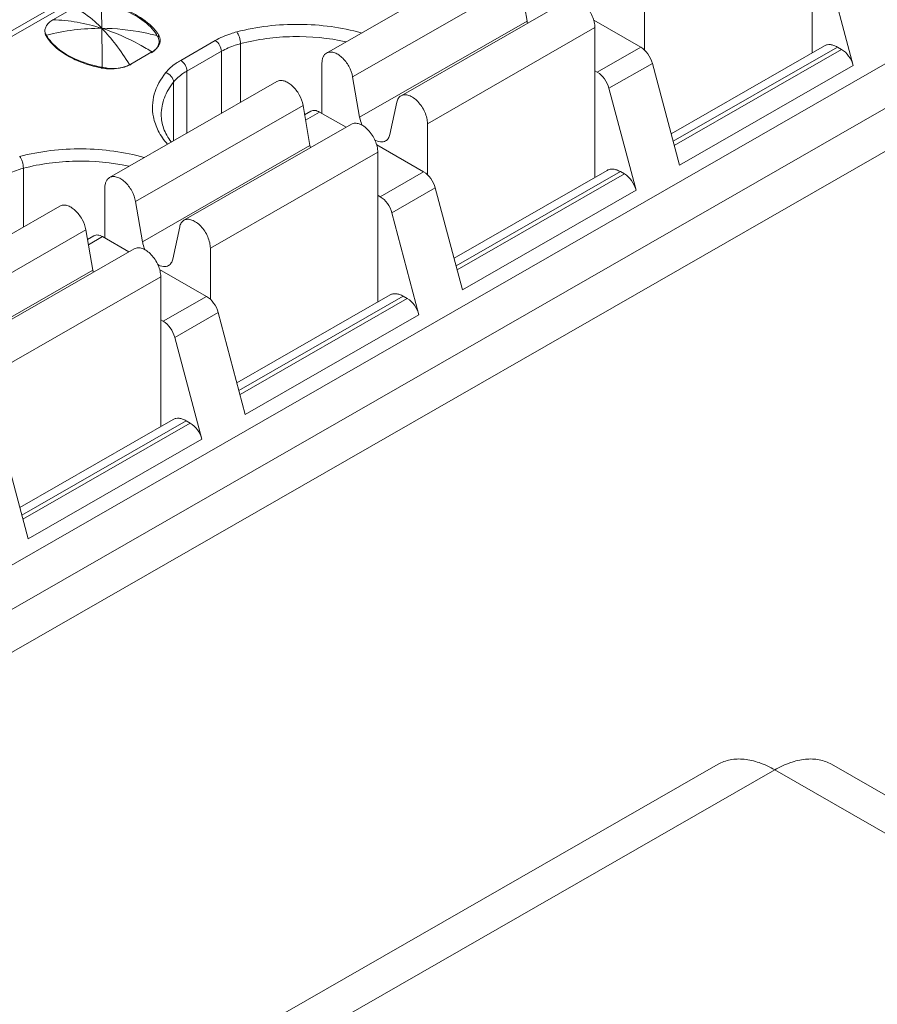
# Model space of a CAD drawing. Header units: centimetres. Extents: x -24.5 to 49.7, y -16.6 to 18.4.
# Tile 159 of 248: x -13.734 to -13.047, y -4.827 to -4.038. Entities that reach past the tile are written whole.
import ezdxf

# ---------------------------------------------------------------- set-up
doc = ezdxf.new("R2010")
doc.units = ezdxf.units.CM
doc.header["$MEASUREMENT"] = 0
doc.layers.add('layer 1', color=7, linetype='Continuous')

msp = doc.modelspace()

# ---------------------------------------------------------------- linework, layer by layer
at = {"layer": 'layer 1', "color": 1, "lineweight": 0}
msp.add_open_spline([(24.98821, 18.39808), (24.98821, 18.39808), (24.98821, -16.60193), (24.98821, -16.60193), (24.98821, -16.60193), (-24.51772, -16.60193), (-24.51772, -16.60193), (-24.51772, -16.60193), (-24.51772, 18.39808), (-24.51772, 18.39808), (-24.51772, 18.39808), (24.98821, 18.39808), (24.98821, 18.39808)], degree=3, knots=[0, 0, 0, 0, 0.25, 0.25, 0.25, 0.5, 0.5, 0.5, 0.75, 0.75, 0.75, 1, 1, 1, 1], dxfattribs=at)
at = {"layer": 'layer 1', "color": 5, "lineweight": 0}
msp.add_open_spline([(-23.26688, 17.18067), (-23.26688, 17.18067), (-23.26688, -15.60944), (-23.26688, -15.60944), (-23.26688, -15.60944), (23.98644, -15.60944), (23.98644, -15.60944)], degree=3, knots=[0, 0, 0, 0, 0.5, 0.5, 0.5, 1, 1, 1, 1], dxfattribs=at)
at = {"layer": 'layer 1', "lineweight": 9}
for points in [[(-14.64207, -4.56388), (-14.64207, -4.56388), (-12.898, -3.56352), (-12.898, -3.56352)], [(-12.891, -3.5642), (-12.891, -3.5642), (-14.63508, -4.56456), (-14.63508, -4.56456)], [(-14.2711, -4.77902), (-14.2711, -4.77902), (-12.5171, -3.77296), (-12.5171, -3.77296)], [(-14.24005, -4.79684), (-14.24005, -4.79684), (-12.48604, -3.79077), (-12.48604, -3.79077)], [(-12.4761, -3.81944), (-12.4761, -3.81944), (-14.22018, -4.81981), (-14.22018, -4.81981)], [(-13.09969, -4.06487), (-13.09969, -4.06487), (-13.09969, -3.9449), (-13.09969, -3.9449)], [(-13.03193, -4.05507), (-13.03193, -4.05507), (-13.05364, -3.97355), (-13.05364, -3.97355)], [(-13.3544, -3.98808), (-13.3544, -3.98808), (-13.48856, -4.06503), (-13.48856, -4.06503)], [(-13.08842, -3.9935), (-13.08842, -3.9935), (-13.06672, -4.07502), (-13.06672, -4.07502)], [(-13.33353, -4.00716), (-13.33353, -4.00716), (-13.46769, -4.08411), (-13.46769, -4.08411)], [(-13.32797, -4.03939), (-13.32797, -4.03939), (-13.33353, -4.00716), (-13.33353, -4.00716)], [(-13.70783, -4.03841), (-13.70783, -4.03841), (-13.69051, -4.02848), (-13.69051, -4.02848)], [(-13.29476, -4.02228), (-13.29476, -4.02228), (-13.42893, -4.09923), (-13.42893, -4.09923)], [(-13.23385, -4.02184), (-13.23385, -4.02184), (-13.23385, -4.06284), (-13.23385, -4.06284)], [(-13.46213, -4.11634), (-13.46213, -4.11634), (-13.32797, -4.03939), (-13.32797, -4.03939)], [(-13.32797, -4.03939), (-13.32788, -4.03993), (-13.32776, -4.04047), (-13.32763, -4.041)], [(-13.27452, -4.03879), (-13.27452, -4.03879), (-13.23688, -4.06037), (-13.23688, -4.06037)], [(-13.7139, -4.04961), (-13.71399, -4.04925), (-13.71405, -4.04888), (-13.71411, -4.04852)], [(-13.71368, -4.0502), (-13.71368, -4.0502), (-13.71368, -4.04957), (-13.71368, -4.04957)], [(-13.71368, -4.04957), (-13.71353, -4.04984), (-13.71339, -4.05011), (-13.71324, -4.05037)], [(-13.71324, -4.05037), (-13.71316, -4.05051), (-13.71309, -4.05065), (-13.713, -4.05079)], [(-13.713, -4.05079), (-13.71286, -4.05104), (-13.71271, -4.05129), (-13.71255, -4.05155)], [(-13.62402, -4.0516), (-13.6241, -4.05146), (-13.62418, -4.05132), (-13.62426, -4.05118)], [(-13.62358, -4.05245), (-13.62372, -4.05216), (-13.62387, -4.05188), (-13.62402, -4.0516)], [(-13.62315, -4.0505), (-13.62315, -4.0505), (-13.62315, -4.05245), (-13.62315, -4.05245)], [(-13.62297, -4.0508), (-13.62303, -4.0507), (-13.62308, -4.05061), (-13.62315, -4.0505)], [(-13.62234, -4.05212), (-13.62251, -4.05167), (-13.62272, -4.05122), (-13.62297, -4.0508)], [(-13.27361, -4.04465), (-13.27361, -4.04465), (-13.40777, -4.12159), (-13.40777, -4.12159)], [(-13.27361, -4.16462), (-13.27361, -4.16462), (-13.27361, -4.04465), (-13.27361, -4.04465)], [(-13.62272, -4.05597), (-13.62272, -4.0557), (-13.62274, -4.05543), (-13.62277, -4.05517)], [(-13.62275, -4.05663), (-13.62273, -4.05641), (-13.62272, -4.05619), (-13.62272, -4.05597)], [(-13.62225, -4.05745), (-13.62211, -4.05703), (-13.622, -4.05659), (-13.62192, -4.05616)], [(-13.62192, -4.05616), (-13.62185, -4.05574), (-13.62182, -4.05532), (-13.62182, -4.05491)], [(-13.60544, -4.07089), (-13.60544, -4.07089), (-13.57778, -4.05502), (-13.57778, -4.05502)], [(-13.55751, -4.05752), (-13.55751, -4.05752), (-13.55751, -4.10459), (-13.55751, -4.10459)], [(-13.21256, -4.1296), (-13.21256, -4.1296), (-13.08981, -4.0592), (-13.08981, -4.0592)], [(-13.07932, -4.06022), (-13.07932, -4.06022), (-13.21093, -4.13571), (-13.21093, -4.13571)], [(-13.07932, -4.06022), (-13.07932, -4.06022), (-13.07605, -4.06209), (-13.07605, -4.06209)], [(-13.6454, -4.07385), (-13.6454, -4.07385), (-13.62851, -4.06417), (-13.62851, -4.06417)], [(-13.6289, -4.06477), (-13.62863, -4.06462), (-13.62837, -4.06446), (-13.62812, -4.06429)], [(-13.57281, -4.06363), (-13.57281, -4.06363), (-13.60048, -4.07949), (-13.60048, -4.07949)], [(-13.57281, -4.11336), (-13.57281, -4.11336), (-13.57281, -4.06363), (-13.57281, -4.06363)], [(-13.27167, -4.08032), (-13.27167, -4.08032), (-13.23688, -4.06037), (-13.23688, -4.06037)], [(-13.21007, -4.13896), (-13.21007, -4.13896), (-13.07605, -4.06209), (-13.07605, -4.06209)], [(-13.64633, -4.0742), (-13.64633, -4.0742), (-13.64608, -4.07459), (-13.64608, -4.07459)], [(-13.64612, -4.07425), (-13.64588, -4.07412), (-13.64564, -4.07399), (-13.6454, -4.07385)], [(-13.64608, -4.07459), (-13.64582, -4.07445), (-13.64555, -4.07432), (-13.6453, -4.07417)], [(-13.49223, -4.11341), (-13.49223, -4.11341), (-13.49223, -4.07315), (-13.49223, -4.07315)], [(-13.22754, -4.0733), (-13.22754, -4.0733), (-13.26233, -4.09325), (-13.26233, -4.09325)], [(-13.20584, -4.15482), (-13.20584, -4.15482), (-13.22754, -4.0733), (-13.22754, -4.0733)], [(-13.06672, -4.07502), (-13.06672, -4.07502), (-13.20584, -4.15482), (-13.20584, -4.15482)], [(-13.66922, -4.07693), (-13.66894, -4.07698), (-13.66866, -4.07704), (-13.66838, -4.07709)], [(-13.66906, -4.07628), (-13.6688, -4.07634), (-13.66854, -4.07639), (-13.66828, -4.07644)], [(-13.66838, -4.07709), (-13.66766, -4.07722), (-13.66695, -4.07732), (-13.66623, -4.07741)], [(-13.66612, -4.07684), (-13.66612, -4.07684), (-13.66828, -4.07644), (-13.66828, -4.07644)], [(-13.66623, -4.07741), (-13.66442, -4.07762), (-13.66259, -4.07772), (-13.66077, -4.07768)], [(-13.60048, -4.07949), (-13.60048, -4.07949), (-13.60048, -4.12923), (-13.60048, -4.12923)], [(-13.27167, -4.08032), (-13.27167, -4.08032), (-13.27361, -4.07921), (-13.27361, -4.07921)], [(-13.5283, -4.08783), (-13.5283, -4.08783), (-13.66246, -4.16478), (-13.66246, -4.16478)], [(-13.61112, -4.13533), (-13.61112, -4.13533), (-13.61112, -4.08827), (-13.61112, -4.08827)], [(-13.46769, -4.08411), (-13.46769, -4.08411), (-13.46213, -4.11634), (-13.46213, -4.11634)], [(-13.26233, -4.09325), (-13.26233, -4.09325), (-13.24063, -4.17477), (-13.24063, -4.17477)], [(-13.50744, -4.10691), (-13.50744, -4.10691), (-13.6416, -4.18387), (-13.6416, -4.18387)], [(-13.50188, -4.13914), (-13.50188, -4.13914), (-13.50744, -4.10691), (-13.50744, -4.10691)], [(-13.43787, -4.13026), (-13.43787, -4.13026), (-13.43231, -4.1044), (-13.43231, -4.1044)], [(-13.50613, -4.11447), (-13.50613, -4.11447), (-13.50116, -4.11162), (-13.50116, -4.11162)], [(-13.49417, -4.1123), (-13.49417, -4.1123), (-13.5054, -4.11874), (-13.5054, -4.11874)], [(-13.47294, -4.12448), (-13.47294, -4.12448), (-13.49417, -4.1123), (-13.49417, -4.1123)], [(-13.46868, -4.12204), (-13.46868, -4.12204), (-13.60284, -4.19898), (-13.60284, -4.19898)], [(-13.40777, -4.12159), (-13.40777, -4.12159), (-13.40777, -4.16259), (-13.40777, -4.16259)], [(-13.63604, -4.21609), (-13.63604, -4.21609), (-13.50188, -4.13914), (-13.50188, -4.13914)], [(-13.50188, -4.13914), (-13.50178, -4.13968), (-13.50167, -4.14021), (-13.50154, -4.14075)], [(-13.4108, -4.16012), (-13.4108, -4.16012), (-13.44843, -4.13853), (-13.44843, -4.13853)], [(-13.44752, -4.1444), (-13.44752, -4.1444), (-13.58167, -4.22135), (-13.58167, -4.22135)], [(-13.44752, -4.26438), (-13.44752, -4.26438), (-13.44752, -4.1444), (-13.44752, -4.1444)], [(-13.73143, -4.15728), (-13.73143, -4.15728), (-13.73143, -4.20434), (-13.73143, -4.20434)], [(-13.44558, -4.18007), (-13.44558, -4.18007), (-13.4108, -4.16012), (-13.4108, -4.16012)], [(-13.38647, -4.22936), (-13.38647, -4.22936), (-13.26372, -4.15896), (-13.26372, -4.15896)], [(-13.25323, -4.15997), (-13.25323, -4.15997), (-13.38484, -4.23546), (-13.38484, -4.23546)], [(-13.38398, -4.23871), (-13.38398, -4.23871), (-13.24997, -4.16184), (-13.24997, -4.16184)], [(-13.25323, -4.15997), (-13.25323, -4.15997), (-13.24997, -4.16184), (-13.24997, -4.16184)], [(-13.66614, -4.21316), (-13.66614, -4.21316), (-13.66614, -4.1729), (-13.66614, -4.1729)], [(-13.40146, -4.17305), (-13.40146, -4.17305), (-13.43624, -4.193), (-13.43624, -4.193)], [(-13.37976, -4.25458), (-13.37976, -4.25458), (-13.40146, -4.17305), (-13.40146, -4.17305)], [(-13.24063, -4.17477), (-13.24063, -4.17477), (-13.37976, -4.25458), (-13.37976, -4.25458)], [(-13.6416, -4.18387), (-13.6416, -4.18387), (-13.63604, -4.21609), (-13.63604, -4.21609)], [(-13.44752, -4.17896), (-13.44752, -4.17896), (-13.44558, -4.18007), (-13.44558, -4.18007)], [(-13.70221, -4.18758), (-13.70221, -4.18758), (-13.83637, -4.26454), (-13.83637, -4.26454)], [(-13.43624, -4.193), (-13.43624, -4.193), (-13.41453, -4.27453), (-13.41453, -4.27453)], [(-13.68134, -4.20666), (-13.68134, -4.20666), (-13.8155, -4.28362), (-13.8155, -4.28362)], [(-13.67579, -4.23889), (-13.67579, -4.23889), (-13.68134, -4.20666), (-13.68134, -4.20666)], [(-13.61178, -4.23001), (-13.61178, -4.23001), (-13.60622, -4.20415), (-13.60622, -4.20415)], [(-13.68004, -4.21422), (-13.68004, -4.21422), (-13.67508, -4.21137), (-13.67508, -4.21137)], [(-13.66808, -4.21205), (-13.66808, -4.21205), (-13.67931, -4.21849), (-13.67931, -4.21849)], [(-13.66808, -4.21205), (-13.66808, -4.21205), (-13.64686, -4.22423), (-13.64686, -4.22423)], [(-13.64259, -4.22178), (-13.64259, -4.22178), (-13.77675, -4.29873), (-13.77675, -4.29873)], [(-13.58167, -4.22135), (-13.58167, -4.22135), (-13.58167, -4.26234), (-13.58167, -4.26234)], [(-13.80995, -4.31584), (-13.80995, -4.31584), (-13.67579, -4.23889), (-13.67579, -4.23889)], [(-13.67579, -4.23889), (-13.67569, -4.23943), (-13.67558, -4.23997), (-13.67545, -4.2405)], [(-13.62234, -4.23828), (-13.62234, -4.23828), (-13.58471, -4.25987), (-13.58471, -4.25987)], [(-13.62142, -4.24414), (-13.62142, -4.24414), (-13.75558, -4.3211), (-13.75558, -4.3211)], [(-13.62142, -4.36412), (-13.62142, -4.36412), (-13.62142, -4.24414), (-13.62142, -4.24414)], [(-13.61948, -4.27982), (-13.61948, -4.27982), (-13.58471, -4.25987), (-13.58471, -4.25987)], [(-13.56038, -4.32911), (-13.56038, -4.32911), (-13.43763, -4.2587), (-13.43763, -4.2587)], [(-13.42714, -4.25972), (-13.42714, -4.25972), (-13.55876, -4.33521), (-13.55876, -4.33521)], [(-13.55789, -4.33846), (-13.55789, -4.33846), (-13.42387, -4.26159), (-13.42387, -4.26159)], [(-13.42714, -4.25972), (-13.42714, -4.25972), (-13.42387, -4.26159), (-13.42387, -4.26159)], [(-13.57537, -4.27281), (-13.57537, -4.27281), (-13.61015, -4.29276), (-13.61015, -4.29276)], [(-13.55366, -4.35433), (-13.55366, -4.35433), (-13.57537, -4.27281), (-13.57537, -4.27281)], [(-13.61948, -4.27982), (-13.61948, -4.27982), (-13.62142, -4.27871), (-13.62142, -4.27871)], [(-13.41453, -4.27453), (-13.41453, -4.27453), (-13.55366, -4.35433), (-13.55366, -4.35433)], [(-13.61015, -4.29276), (-13.61015, -4.29276), (-13.58845, -4.37428), (-13.58845, -4.37428)], [(-13.73429, -4.42886), (-13.73429, -4.42886), (-13.61154, -4.35845), (-13.61154, -4.35845)], [(-13.60105, -4.35947), (-13.60105, -4.35947), (-13.73266, -4.43496), (-13.73266, -4.43496)], [(-13.60105, -4.35947), (-13.60105, -4.35947), (-13.59779, -4.36135), (-13.59779, -4.36135)], [(-13.7318, -4.43821), (-13.7318, -4.43821), (-13.59779, -4.36135), (-13.59779, -4.36135)], [(-13.72758, -4.45408), (-13.72758, -4.45408), (-13.74928, -4.37256), (-13.74928, -4.37256)], [(-13.58845, -4.37428), (-13.58845, -4.37428), (-13.72758, -4.45408), (-13.72758, -4.45408)], [(-18.95873, -7.952), (-18.95873, -7.952), (-13.17496, -4.63457), (-13.17496, -4.63457)], [(-13.08406, -4.63457), (-13.08406, -4.63457), (-9.37539, -6.76178), (-9.37539, -6.76178)], [(-18.91328, -7.95642), (-18.91328, -7.95642), (-13.12951, -4.63898), (-13.12951, -4.63898)], [(-13.12951, -4.63898), (-13.12951, -4.63898), (-9.40196, -6.77701), (-9.40196, -6.77701)]]:
    msp.add_open_spline(points, degree=3, dxfattribs=at)
for points, knots in [([(-13.66863, -4.04523), (-13.67042, -4.04338), (-13.67227, -4.0416), (-13.67418, -4.03988), (-13.67914, -4.03545), (-13.68458, -4.03146), (-13.69051, -4.02848)], [0, 0, 0, 0, 0.5, 0.5, 0.5, 1, 1, 1, 1]), ([(-13.66898, -4.02553), (-13.66895, -4.02681), (-13.66892, -4.02809), (-13.66889, -4.02938), (-13.66878, -4.03466), (-13.6687, -4.03995), (-13.66863, -4.04523)], [0, 0, 0, 0, 0.5, 0.5, 0.5, 1, 1, 1, 1]), ([(-13.63116, -4.04267), (-13.63565, -4.03849), (-13.64097, -4.0352), (-13.64656, -4.03258), (-13.65305, -4.02955), (-13.65991, -4.02741), (-13.66689, -4.02595)], [0, 0, 0, 0, 0.5, 0.5, 0.5, 1, 1, 1, 1]), ([(-13.63012, -4.04229), (-13.63478, -4.03807), (-13.64025, -4.03475), (-13.646, -4.03212), (-13.65265, -4.02906), (-13.65967, -4.02692), (-13.6668, -4.02546)], [0, 0, 0, 0, 0.5, 0.5, 0.5, 1, 1, 1, 1]), ([(-13.27361, -4.04465), (-13.27361, -4.04314), (-13.2738, -4.04164), (-13.27414, -4.04017), (-13.27451, -4.03855), (-13.27503, -4.03699), (-13.27569, -4.03547), (-13.27638, -4.03389), (-13.27719, -4.03238), (-13.27813, -4.03094), (-13.27905, -4.02954), (-13.28009, -4.0282), (-13.28124, -4.02698), (-13.28232, -4.02585), (-13.28349, -4.02481), (-13.28477, -4.02392), (-13.2859, -4.02314), (-13.28711, -4.02248), (-13.28841, -4.02203), (-13.28951, -4.02165), (-13.29067, -4.02141), (-13.29183, -4.02147), (-13.29286, -4.02151), (-13.29389, -4.02177), (-13.29476, -4.02228)], [0, 0, 0, 0, 0.125, 0.125, 0.125, 0.25, 0.25, 0.25, 0.375, 0.375, 0.375, 0.5, 0.5, 0.5, 0.625, 0.625, 0.625, 0.75, 0.75, 0.75, 0.875, 0.875, 0.875, 1, 1, 1, 1]), ([(-13.71411, -4.04852), (-13.71431, -4.04762), (-13.71424, -4.04666), (-13.71402, -4.04576), (-13.71379, -4.0448), (-13.7134, -4.04389), (-13.7129, -4.04307), (-13.71233, -4.04214), (-13.71163, -4.0413), (-13.71084, -4.04057), (-13.70992, -4.03973), (-13.7089, -4.03902), (-13.70783, -4.03841)], [0, 0, 0, 0, 0.25, 0.25, 0.25, 0.5, 0.5, 0.5, 0.75, 0.75, 0.75, 1, 1, 1, 1]), ([(-13.66863, -4.04523), (-13.67512, -4.04316), (-13.68174, -4.0415), (-13.68846, -4.04034), (-13.69486, -4.03924), (-13.70134, -4.03857), (-13.70783, -4.03841)], [0, 0, 0, 0, 0.5, 0.5, 0.5, 1, 1, 1, 1]), ([(-13.62426, -4.05118), (-13.62469, -4.05043), (-13.62516, -4.04969), (-13.62565, -4.04897), (-13.62724, -4.04668), (-13.62912, -4.04458), (-13.63116, -4.04267)], [0, 0, 0, 0, 0.5, 0.5, 0.5, 1, 1, 1, 1]), ([(-13.62315, -4.0505), (-13.6236, -4.04978), (-13.62408, -4.04907), (-13.62459, -4.04837), (-13.62621, -4.04616), (-13.62809, -4.04413), (-13.63012, -4.04229)], [0, 0, 0, 0, 0.5, 0.5, 0.5, 1, 1, 1, 1]), ([(-13.46079, -4.04892), (-13.46872, -4.04668), (-13.47682, -4.04503), (-13.48499, -4.04389), (-13.49344, -4.04273), (-13.50196, -4.04212), (-13.51051, -4.04205), (-13.52735, -4.04192), (-13.54429, -4.04385), (-13.56053, -4.04812)], [0, 0, 0, 0, 0.333333, 0.333333, 0.333333, 0.666667, 0.666667, 0.666667, 1, 1, 1, 1]), ([(-13.71413, -4.04853), (-13.71409, -4.04862), (-13.71406, -4.04871), (-13.71403, -4.04881), (-13.71394, -4.04907), (-13.71381, -4.04932), (-13.71368, -4.04957)], [0, 0, 0, 0, 0.5, 0.5, 0.5, 1, 1, 1, 1]), ([(-13.71287, -4.05189), (-13.71299, -4.05171), (-13.71309, -4.05152), (-13.7132, -4.05133), (-13.71349, -4.05078), (-13.71374, -4.0502), (-13.7139, -4.04961)], [0, 0, 0, 0, 0.5, 0.5, 0.5, 1, 1, 1, 1]), ([(-13.66863, -4.04523), (-13.67604, -4.04519), (-13.68346, -4.04564), (-13.69082, -4.04656), (-13.69829, -4.0475), (-13.70571, -4.04893), (-13.71301, -4.05078)], [0, 0, 0, 0, 0.5, 0.5, 0.5, 1, 1, 1, 1]), ([(-13.71287, -4.05189), (-13.70885, -4.05836), (-13.70263, -4.06339), (-13.69596, -4.06722), (-13.69196, -4.06952), (-13.68781, -4.07138), (-13.68353, -4.07293), (-13.67888, -4.07462), (-13.67407, -4.07594), (-13.66922, -4.07693)], [0, 0, 0, 0, 0.333333, 0.333333, 0.333333, 0.666667, 0.666667, 0.666667, 1, 1, 1, 1]), ([(-13.71255, -4.05155), (-13.71213, -4.05223), (-13.71169, -4.0529), (-13.71122, -4.05355), (-13.70971, -4.05563), (-13.70798, -4.05755), (-13.70611, -4.0593)], [0, 0, 0, 0, 0.5, 0.5, 0.5, 1, 1, 1, 1]), ([(-13.66828, -4.07644), (-13.66831, -4.07347), (-13.66834, -4.07051), (-13.66837, -4.06755), (-13.66845, -4.06011), (-13.66853, -4.05267), (-13.66863, -4.04523)], [0, 0, 0, 0, 0.5, 0.5, 0.5, 1, 1, 1, 1]), ([(-13.66863, -4.04523), (-13.66465, -4.04932), (-13.66096, -4.05369), (-13.65748, -4.05822), (-13.65351, -4.06337), (-13.64982, -4.06872), (-13.64633, -4.0742)], [0, 0, 0, 0, 0.5, 0.5, 0.5, 1, 1, 1, 1]), ([(-13.62812, -4.06429), (-13.63144, -4.06223), (-13.63481, -4.06025), (-13.63825, -4.05838), (-13.64794, -4.05308), (-13.65812, -4.04858), (-13.66863, -4.04523)], [0, 0, 0, 0, 0.5, 0.5, 0.5, 1, 1, 1, 1]), ([(-13.62426, -4.05118), (-13.62792, -4.05021), (-13.63163, -4.04935), (-13.63535, -4.04862), (-13.64629, -4.04644), (-13.65748, -4.04528), (-13.66863, -4.04523)], [0, 0, 0, 0, 0.5, 0.5, 0.5, 1, 1, 1, 1]), ([(-13.62277, -4.05517), (-13.62279, -4.05493), (-13.62283, -4.0547), (-13.62288, -4.05448), (-13.62302, -4.05377), (-13.62327, -4.05309), (-13.62358, -4.05245)], [0, 0, 0, 0, 0.5, 0.5, 0.5, 1, 1, 1, 1]), ([(-13.62182, -4.05491), (-13.62182, -4.0542), (-13.62192, -4.05349), (-13.62211, -4.05281), (-13.62218, -4.05258), (-13.62225, -4.05235), (-13.62234, -4.05212)], [0, 0, 0, 0, 0.5, 0.5, 0.5, 1, 1, 1, 1]), ([(-13.56053, -4.04812), (-13.56212, -4.04854), (-13.56368, -4.049), (-13.56523, -4.04952), (-13.56957, -4.05094), (-13.57382, -4.05275), (-13.57778, -4.05502)], [0, 0, 0, 0, 0.5, 0.5, 0.5, 1, 1, 1, 1]), ([(-13.56044, -4.0481), (-13.55999, -4.04867), (-13.55964, -4.04929), (-13.55932, -4.04994), (-13.55894, -4.05073), (-13.55863, -4.05155), (-13.55837, -4.05238), (-13.55785, -4.05404), (-13.55751, -4.05578), (-13.55751, -4.05752)], [0, 0, 0, 0, 0.333333, 0.333333, 0.333333, 0.666667, 0.666667, 0.666667, 1, 1, 1, 1]), ([(-13.47314, -4.05597), (-13.48702, -4.05292), (-13.50133, -4.0516), (-13.5156, -4.05187), (-13.52975, -4.05213), (-13.54388, -4.05394), (-13.55751, -4.05752)], [0, 0, 0, 0, 0.5, 0.5, 0.5, 1, 1, 1, 1]), ([(-13.70611, -4.0593), (-13.70147, -4.06361), (-13.69595, -4.06698), (-13.69016, -4.06963), (-13.68342, -4.07273), (-13.6763, -4.07486), (-13.66906, -4.07628)], [0, 0, 0, 0, 0.5, 0.5, 0.5, 1, 1, 1, 1]), ([(-13.62851, -4.06417), (-13.62802, -4.06388), (-13.62754, -4.06358), (-13.62707, -4.06325), (-13.6258, -4.06238), (-13.62463, -4.06134), (-13.6237, -4.06011)], [0, 0, 0, 0, 0.5, 0.5, 0.5, 1, 1, 1, 1]), ([(-13.62432, -4.06072), (-13.62409, -4.0604), (-13.62389, -4.06007), (-13.62371, -4.05973), (-13.6232, -4.05877), (-13.62285, -4.0577), (-13.62275, -4.05663)], [0, 0, 0, 0, 0.5, 0.5, 0.5, 1, 1, 1, 1]), ([(-13.6237, -4.06011), (-13.62354, -4.0599), (-13.62339, -4.05968), (-13.62324, -4.05946), (-13.62284, -4.05883), (-13.6225, -4.05816), (-13.62225, -4.05745)], [0, 0, 0, 0, 0.5, 0.5, 0.5, 1, 1, 1, 1]), ([(-13.57281, -4.06363), (-13.57281, -4.06192), (-13.57339, -4.06023), (-13.57427, -4.05872), (-13.57514, -4.05721), (-13.5763, -4.05586), (-13.57778, -4.05502)], [0, 0, 0, 0, 0.5, 0.5, 0.5, 1, 1, 1, 1]), ([(-13.55751, -4.05752), (-13.55891, -4.05789), (-13.5603, -4.0583), (-13.56168, -4.05875), (-13.56553, -4.06001), (-13.5693, -4.06161), (-13.57281, -4.06363)], [0, 0, 0, 0, 0.5, 0.5, 0.5, 1, 1, 1, 1]), ([(-13.07932, -4.06022), (-13.08024, -4.05969), (-13.08121, -4.05923), (-13.08221, -4.05889), (-13.08311, -4.05858), (-13.08404, -4.05836), (-13.08499, -4.05826), (-13.08585, -4.05818), (-13.08671, -4.0582), (-13.08756, -4.05837), (-13.08835, -4.05852), (-13.08912, -4.05881), (-13.08981, -4.0592)], [0, 0, 0, 0, 0.25, 0.25, 0.25, 0.5, 0.5, 0.5, 0.75, 0.75, 0.75, 1, 1, 1, 1]), ([(-13.62812, -4.06429), (-13.62773, -4.06403), (-13.62736, -4.06376), (-13.62698, -4.06347), (-13.62598, -4.06268), (-13.62505, -4.06176), (-13.62432, -4.06072)], [0, 0, 0, 0, 0.5, 0.5, 0.5, 1, 1, 1, 1]), ([(-13.49223, -4.07315), (-13.49223, -4.07225), (-13.49216, -4.07135), (-13.49199, -4.07046), (-13.49184, -4.06967), (-13.49161, -4.06889), (-13.49128, -4.06815), (-13.49098, -4.06749), (-13.49059, -4.06687), (-13.49012, -4.06632), (-13.48967, -4.06581), (-13.48914, -4.06537), (-13.48856, -4.06503)], [0, 0, 0, 0, 0.25, 0.25, 0.25, 0.5, 0.5, 0.5, 0.75, 0.75, 0.75, 1, 1, 1, 1]), ([(-13.48856, -4.06503), (-13.48776, -4.06457), (-13.48684, -4.06431), (-13.48592, -4.06424), (-13.48489, -4.06415), (-13.48385, -4.06429), (-13.48285, -4.06457), (-13.4817, -4.0649), (-13.4806, -4.06541), (-13.47957, -4.06602), (-13.4784, -4.06672), (-13.47731, -4.06755), (-13.47631, -4.06847), (-13.47407, -4.07052), (-13.47221, -4.07298), (-13.47074, -4.07565), (-13.46928, -4.0783), (-13.46819, -4.08116), (-13.46769, -4.08411)], [0, 0, 0, 0, 0.166667, 0.166667, 0.166667, 0.333333, 0.333333, 0.333333, 0.5, 0.5, 0.5, 0.666667, 0.666667, 0.666667, 0.833333, 0.833333, 0.833333, 1, 1, 1, 1]), ([(-13.22754, -4.0733), (-13.22827, -4.0706), (-13.22953, -4.06803), (-13.23118, -4.06572), (-13.23273, -4.06358), (-13.23463, -4.06167), (-13.23688, -4.06037)], [0, 0, 0, 0, 0.5, 0.5, 0.5, 1, 1, 1, 1]), ([(-13.06672, -4.07502), (-13.06744, -4.07232), (-13.06869, -4.06975), (-13.07036, -4.06744), (-13.07189, -4.06531), (-13.07379, -4.06339), (-13.07605, -4.06209)], [0, 0, 0, 0, 0.5, 0.5, 0.5, 1, 1, 1, 1]), ([(-13.65247, -4.07661), (-13.6519, -4.07646), (-13.65132, -4.07631), (-13.65076, -4.07613), (-13.64917, -4.07564), (-13.6476, -4.07502), (-13.64612, -4.07425)], [0, 0, 0, 0, 0.5, 0.5, 0.5, 1, 1, 1, 1]), ([(-13.65212, -4.07667), (-13.65158, -4.07654), (-13.65103, -4.07641), (-13.6505, -4.07626), (-13.64898, -4.07583), (-13.64749, -4.07529), (-13.64608, -4.07459)], [0, 0, 0, 0, 0.5, 0.5, 0.5, 1, 1, 1, 1]), ([(-13.60544, -4.07089), (-13.60667, -4.07159), (-13.60786, -4.07233), (-13.60903, -4.07313), (-13.61218, -4.0753), (-13.61512, -4.07785), (-13.6175, -4.08083)], [0, 0, 0, 0, 0.5, 0.5, 0.5, 1, 1, 1, 1]), ([(-13.60544, -4.07089), (-13.60397, -4.07174), (-13.6028, -4.07308), (-13.60193, -4.07459), (-13.60106, -4.07611), (-13.60048, -4.07779), (-13.60048, -4.07949)], [0, 0, 0, 0, 0.5, 0.5, 0.5, 1, 1, 1, 1]), ([(-13.66612, -4.07684), (-13.66549, -4.07696), (-13.66486, -4.07706), (-13.66422, -4.07715), (-13.66228, -4.0774), (-13.66032, -4.0775), (-13.65836, -4.07743)], [0, 0, 0, 0, 0.5, 0.5, 0.5, 1, 1, 1, 1]), ([(-13.66077, -4.07768), (-13.66006, -4.07767), (-13.65934, -4.07764), (-13.65864, -4.07758), (-13.65656, -4.07743), (-13.65449, -4.07711), (-13.65247, -4.07661)], [0, 0, 0, 0, 0.5, 0.5, 0.5, 1, 1, 1, 1]), ([(-13.65836, -4.07743), (-13.65782, -4.07741), (-13.6573, -4.07739), (-13.65676, -4.07734), (-13.6552, -4.07722), (-13.65365, -4.077), (-13.65212, -4.07667)], [0, 0, 0, 0, 0.5, 0.5, 0.5, 1, 1, 1, 1]), ([(-13.6175, -4.08083), (-13.62156, -4.08591), (-13.62485, -4.09179), (-13.62661, -4.09808), (-13.62743, -4.10101), (-13.62791, -4.10403), (-13.62803, -4.10707), (-13.62814, -4.1101), (-13.6279, -4.11313), (-13.62731, -4.11609)], [0, 0, 0, 0, 0.333333, 0.333333, 0.333333, 0.666667, 0.666667, 0.666667, 1, 1, 1, 1]), ([(-13.61112, -4.08827), (-13.61112, -4.08663), (-13.61188, -4.085), (-13.61298, -4.0837), (-13.61419, -4.0823), (-13.61577, -4.08129), (-13.6175, -4.08083)], [0, 0, 0, 0, 0.5, 0.5, 0.5, 1, 1, 1, 1]), ([(-13.60048, -4.07949), (-13.60155, -4.08011), (-13.60261, -4.08077), (-13.60364, -4.08147), (-13.60642, -4.08339), (-13.60901, -4.08563), (-13.61112, -4.08827)], [0, 0, 0, 0, 0.5, 0.5, 0.5, 1, 1, 1, 1]), ([(-13.27167, -4.08032), (-13.2694, -4.08162), (-13.26751, -4.08353), (-13.26597, -4.08567), (-13.2643, -4.08797), (-13.26305, -4.09055), (-13.26233, -4.09325)], [0, 0, 0, 0, 0.5, 0.5, 0.5, 1, 1, 1, 1]), ([(-13.61112, -4.08827), (-13.61418, -4.0921), (-13.61677, -4.09637), (-13.61852, -4.10098), (-13.62013, -4.10523), (-13.62103, -4.10979), (-13.62103, -4.11431)], [0, 0, 0, 0, 0.5, 0.5, 0.5, 1, 1, 1, 1]), ([(-13.50744, -4.10691), (-13.50794, -4.10395), (-13.50903, -4.10109), (-13.51049, -4.09845), (-13.51196, -4.09577), (-13.51382, -4.09332), (-13.51606, -4.09128), (-13.51707, -4.09036), (-13.51815, -4.08952), (-13.51932, -4.08882), (-13.52035, -4.08821), (-13.52145, -4.0877), (-13.5226, -4.08738), (-13.5236, -4.0871), (-13.52463, -4.08695), (-13.52567, -4.08703), (-13.52659, -4.08711), (-13.52751, -4.08738), (-13.5283, -4.08783)], [0, 0, 0, 0, 0.166667, 0.166667, 0.166667, 0.333333, 0.333333, 0.333333, 0.5, 0.5, 0.5, 0.666667, 0.666667, 0.666667, 0.833333, 0.833333, 0.833333, 1, 1, 1, 1]), ([(-13.43231, -4.1044), (-13.43208, -4.10331), (-13.43169, -4.10223), (-13.43106, -4.10128), (-13.43051, -4.10045), (-13.42978, -4.09972), (-13.42893, -4.09923)], [0, 0, 0, 0, 0.5, 0.5, 0.5, 1, 1, 1, 1]), ([(-13.42893, -4.09923), (-13.42805, -4.09873), (-13.42702, -4.09847), (-13.426, -4.09842), (-13.42483, -4.09837), (-13.42367, -4.0986), (-13.42257, -4.09898), (-13.42127, -4.09944), (-13.42006, -4.1001), (-13.41893, -4.10088), (-13.41765, -4.10176), (-13.41647, -4.1028), (-13.41541, -4.10393), (-13.41425, -4.10516), (-13.41321, -4.10648), (-13.41229, -4.1079), (-13.41135, -4.10933), (-13.41053, -4.11084), (-13.40985, -4.11242), (-13.40919, -4.11393), (-13.40867, -4.11551), (-13.4083, -4.11712), (-13.40796, -4.11859), (-13.40777, -4.1201), (-13.40777, -4.12159)], [0, 0, 0, 0, 0.125, 0.125, 0.125, 0.25, 0.25, 0.25, 0.375, 0.375, 0.375, 0.5, 0.5, 0.5, 0.625, 0.625, 0.625, 0.75, 0.75, 0.75, 0.875, 0.875, 0.875, 1, 1, 1, 1]), ([(-13.62103, -4.11431), (-13.62103, -4.11801), (-13.62034, -4.12173), (-13.6191, -4.12524), (-13.61771, -4.12916), (-13.61563, -4.13282), (-13.61317, -4.13615)], [0, 0, 0, 0, 0.5, 0.5, 0.5, 1, 1, 1, 1]), ([(-13.49417, -4.1123), (-13.49533, -4.11164), (-13.4966, -4.11112), (-13.49795, -4.111), (-13.49906, -4.1109), (-13.50022, -4.11107), (-13.50116, -4.11162)], [0, 0, 0, 0, 0.5, 0.5, 0.5, 1, 1, 1, 1]), ([(-13.62731, -4.11609), (-13.62653, -4.11998), (-13.62516, -4.12377), (-13.62334, -4.12732), (-13.62138, -4.13116), (-13.61889, -4.13473), (-13.61608, -4.13799)], [0, 0, 0, 0, 0.5, 0.5, 0.5, 1, 1, 1, 1]), ([(-13.44752, -4.1444), (-13.44752, -4.14289), (-13.44772, -4.14139), (-13.44805, -4.13993), (-13.44842, -4.13831), (-13.44895, -4.13674), (-13.4496, -4.13522), (-13.45028, -4.13364), (-13.4511, -4.13213), (-13.45204, -4.13069), (-13.45296, -4.12929), (-13.454, -4.12795), (-13.45516, -4.12673), (-13.45623, -4.1256), (-13.4574, -4.12456), (-13.45868, -4.12367), (-13.45981, -4.12289), (-13.46102, -4.12223), (-13.46232, -4.12178), (-13.46341, -4.1214), (-13.46458, -4.12117), (-13.46575, -4.12122), (-13.46677, -4.12126), (-13.4678, -4.12153), (-13.46868, -4.12204)], [0, 0, 0, 0, 0.125, 0.125, 0.125, 0.25, 0.25, 0.25, 0.375, 0.375, 0.375, 0.5, 0.5, 0.5, 0.625, 0.625, 0.625, 0.75, 0.75, 0.75, 0.875, 0.875, 0.875, 1, 1, 1, 1]), ([(-13.46213, -4.11634), (-13.46203, -4.11691), (-13.46191, -4.11746), (-13.46178, -4.11802), (-13.46133, -4.11977), (-13.46071, -4.12149), (-13.45993, -4.12313)], [0, 0, 0, 0, 0.5, 0.5, 0.5, 1, 1, 1, 1]), ([(-13.44126, -4.13542), (-13.4404, -4.13493), (-13.43968, -4.13421), (-13.43912, -4.13337), (-13.4385, -4.13243), (-13.43811, -4.13135), (-13.43787, -4.13026)], [0, 0, 0, 0, 0.5, 0.5, 0.5, 1, 1, 1, 1]), ([(-13.4502, -4.13446), (-13.44873, -4.13533), (-13.44708, -4.136), (-13.44537, -4.13619), (-13.44464, -4.13627), (-13.4439, -4.13626), (-13.44318, -4.13612), (-13.44251, -4.136), (-13.44185, -4.13576), (-13.44126, -4.13542)], [0, 0, 0, 0, 0.333333, 0.333333, 0.333333, 0.666667, 0.666667, 0.666667, 1, 1, 1, 1]), ([(-13.63471, -4.14867), (-13.64263, -4.14643), (-13.65073, -4.14477), (-13.65889, -4.14364), (-13.66735, -4.14248), (-13.67587, -4.14187), (-13.68442, -4.14181), (-13.70125, -4.14167), (-13.7182, -4.14361), (-13.73445, -4.14788)], [0, 0, 0, 0, 0.333333, 0.333333, 0.333333, 0.666667, 0.666667, 0.666667, 1, 1, 1, 1]), ([(-13.73436, -4.14785), (-13.73391, -4.14841), (-13.73355, -4.14905), (-13.73323, -4.14969), (-13.73285, -4.15048), (-13.73254, -4.1513), (-13.73228, -4.15213), (-13.73176, -4.15379), (-13.73143, -4.15553), (-13.73143, -4.15728)], [0, 0, 0, 0, 0.333333, 0.333333, 0.333333, 0.666667, 0.666667, 0.666667, 1, 1, 1, 1]), ([(-13.64705, -4.15572), (-13.66094, -4.15267), (-13.67524, -4.15136), (-13.68951, -4.15162), (-13.70366, -4.15188), (-13.71779, -4.15368), (-13.73143, -4.15728)], [0, 0, 0, 0, 0.5, 0.5, 0.5, 1, 1, 1, 1]), ([(-13.73143, -4.15728), (-13.73282, -4.15764), (-13.73421, -4.15805), (-13.73559, -4.1585), (-13.73944, -4.15976), (-13.74321, -4.16136), (-13.74672, -4.16338)], [0, 0, 0, 0, 0.5, 0.5, 0.5, 1, 1, 1, 1]), ([(-13.40146, -4.17305), (-13.40218, -4.17035), (-13.40343, -4.16777), (-13.4051, -4.16548), (-13.40664, -4.16333), (-13.40853, -4.16142), (-13.4108, -4.16012)], [0, 0, 0, 0, 0.5, 0.5, 0.5, 1, 1, 1, 1]), ([(-13.25323, -4.15997), (-13.25415, -4.15944), (-13.25512, -4.15899), (-13.25612, -4.15864), (-13.25702, -4.15833), (-13.25796, -4.1581), (-13.25891, -4.15801), (-13.25976, -4.15793), (-13.26063, -4.15796), (-13.26147, -4.15812), (-13.26226, -4.15827), (-13.26302, -4.15855), (-13.26372, -4.15896)], [0, 0, 0, 0, 0.25, 0.25, 0.25, 0.5, 0.5, 0.5, 0.75, 0.75, 0.75, 1, 1, 1, 1]), ([(-13.24063, -4.17477), (-13.24135, -4.17207), (-13.2426, -4.1695), (-13.24426, -4.1672), (-13.24581, -4.16505), (-13.2477, -4.16314), (-13.24997, -4.16184)], [0, 0, 0, 0, 0.5, 0.5, 0.5, 1, 1, 1, 1]), ([(-13.66614, -4.1729), (-13.66614, -4.172), (-13.66607, -4.1711), (-13.66591, -4.17021), (-13.66575, -4.16942), (-13.66552, -4.16864), (-13.66519, -4.16791), (-13.66489, -4.16725), (-13.66451, -4.16662), (-13.66403, -4.16607), (-13.66358, -4.16556), (-13.66305, -4.16512), (-13.66246, -4.16478)], [0, 0, 0, 0, 0.25, 0.25, 0.25, 0.5, 0.5, 0.5, 0.75, 0.75, 0.75, 1, 1, 1, 1]), ([(-13.66246, -4.16478), (-13.66167, -4.16432), (-13.66075, -4.16406), (-13.65983, -4.16399), (-13.65879, -4.1639), (-13.65776, -4.16404), (-13.65676, -4.16432), (-13.65561, -4.16465), (-13.65451, -4.16516), (-13.65348, -4.16577), (-13.65231, -4.16647), (-13.65123, -4.16731), (-13.65022, -4.16822), (-13.64798, -4.17027), (-13.64612, -4.17273), (-13.64465, -4.1754), (-13.64319, -4.17805), (-13.6421, -4.18091), (-13.6416, -4.18387)], [0, 0, 0, 0, 0.166667, 0.166667, 0.166667, 0.333333, 0.333333, 0.333333, 0.5, 0.5, 0.5, 0.666667, 0.666667, 0.666667, 0.833333, 0.833333, 0.833333, 1, 1, 1, 1]), ([(-13.44558, -4.18007), (-13.44332, -4.18137), (-13.44142, -4.18328), (-13.43988, -4.18543), (-13.43822, -4.18772), (-13.43696, -4.1903), (-13.43624, -4.193)], [0, 0, 0, 0, 0.5, 0.5, 0.5, 1, 1, 1, 1]), ([(-13.68134, -4.20666), (-13.68186, -4.20371), (-13.68294, -4.20085), (-13.6844, -4.1982), (-13.68587, -4.19553), (-13.68773, -4.19307), (-13.68997, -4.19103), (-13.69098, -4.19011), (-13.69206, -4.18927), (-13.69323, -4.18857), (-13.69426, -4.18796), (-13.69536, -4.18745), (-13.69652, -4.18713), (-13.69751, -4.18685), (-13.69855, -4.1867), (-13.69958, -4.18679), (-13.7005, -4.18687), (-13.70142, -4.18713), (-13.70221, -4.18758)], [0, 0, 0, 0, 0.166667, 0.166667, 0.166667, 0.333333, 0.333333, 0.333333, 0.5, 0.5, 0.5, 0.666667, 0.666667, 0.666667, 0.833333, 0.833333, 0.833333, 1, 1, 1, 1]), ([(-13.60622, -4.20415), (-13.60599, -4.20306), (-13.6056, -4.20197), (-13.60497, -4.20103), (-13.60443, -4.2002), (-13.6037, -4.19947), (-13.60284, -4.19898)], [0, 0, 0, 0, 0.5, 0.5, 0.5, 1, 1, 1, 1]), ([(-13.60284, -4.19898), (-13.60196, -4.19848), (-13.60093, -4.19822), (-13.59991, -4.19817), (-13.59874, -4.19812), (-13.59757, -4.19835), (-13.59648, -4.19874), (-13.59518, -4.19919), (-13.59397, -4.19985), (-13.59285, -4.20063), (-13.59156, -4.20151), (-13.59039, -4.20255), (-13.58932, -4.20368), (-13.58816, -4.20491), (-13.58712, -4.20623), (-13.5862, -4.20765), (-13.58526, -4.20908), (-13.58444, -4.2106), (-13.58376, -4.21217), (-13.58311, -4.21369), (-13.58257, -4.21526), (-13.58221, -4.21687), (-13.58188, -4.21834), (-13.58167, -4.21984), (-13.58167, -4.22135)], [0, 0, 0, 0, 0.125, 0.125, 0.125, 0.25, 0.25, 0.25, 0.375, 0.375, 0.375, 0.5, 0.5, 0.5, 0.625, 0.625, 0.625, 0.75, 0.75, 0.75, 0.875, 0.875, 0.875, 1, 1, 1, 1]), ([(-13.66808, -4.21205), (-13.66924, -4.21138), (-13.67052, -4.21086), (-13.67186, -4.21074), (-13.67297, -4.21065), (-13.67413, -4.21083), (-13.67508, -4.21137)], [0, 0, 0, 0, 0.5, 0.5, 0.5, 1, 1, 1, 1]), ([(-13.63604, -4.21609), (-13.63594, -4.21665), (-13.63582, -4.21721), (-13.63568, -4.21776), (-13.63525, -4.21953), (-13.63461, -4.22124), (-13.63384, -4.22288)], [0, 0, 0, 0, 0.5, 0.5, 0.5, 1, 1, 1, 1]), ([(-13.62142, -4.24414), (-13.62142, -4.24265), (-13.62163, -4.24114), (-13.62196, -4.23967), (-13.62232, -4.23806), (-13.62286, -4.23648), (-13.62351, -4.23497), (-13.62419, -4.23339), (-13.62501, -4.23188), (-13.62595, -4.23044), (-13.62687, -4.22904), (-13.62791, -4.22771), (-13.62907, -4.22649), (-13.63014, -4.22535), (-13.63131, -4.22431), (-13.63259, -4.22342), (-13.63372, -4.22265), (-13.63493, -4.22199), (-13.63623, -4.22153), (-13.63733, -4.22115), (-13.63849, -4.22092), (-13.63966, -4.22097), (-13.64068, -4.22102), (-13.64171, -4.22128), (-13.64259, -4.22178)], [0, 0, 0, 0, 0.125, 0.125, 0.125, 0.25, 0.25, 0.25, 0.375, 0.375, 0.375, 0.5, 0.5, 0.5, 0.625, 0.625, 0.625, 0.75, 0.75, 0.75, 0.875, 0.875, 0.875, 1, 1, 1, 1]), ([(-13.61517, -4.23517), (-13.61431, -4.23468), (-13.61358, -4.23395), (-13.61303, -4.23312), (-13.61241, -4.23218), (-13.61202, -4.2311), (-13.61178, -4.23001)], [0, 0, 0, 0, 0.5, 0.5, 0.5, 1, 1, 1, 1]), ([(-13.62411, -4.23421), (-13.62263, -4.23508), (-13.62098, -4.23576), (-13.61927, -4.23594), (-13.61855, -4.23602), (-13.61781, -4.23601), (-13.61709, -4.23587), (-13.61641, -4.23575), (-13.61576, -4.23551), (-13.61517, -4.23517)], [0, 0, 0, 0, 0.333333, 0.333333, 0.333333, 0.666667, 0.666667, 0.666667, 1, 1, 1, 1]), ([(-13.57537, -4.27281), (-13.57609, -4.2701), (-13.57734, -4.26753), (-13.57901, -4.26523), (-13.58055, -4.26308), (-13.58245, -4.26117), (-13.58471, -4.25987)], [0, 0, 0, 0, 0.5, 0.5, 0.5, 1, 1, 1, 1]), ([(-13.42714, -4.25972), (-13.42806, -4.2592), (-13.42902, -4.25874), (-13.43003, -4.2584), (-13.43094, -4.25808), (-13.43186, -4.25786), (-13.43281, -4.25777), (-13.43367, -4.25769), (-13.43453, -4.25771), (-13.43538, -4.25788), (-13.43617, -4.25803), (-13.43694, -4.2583), (-13.43763, -4.2587)], [0, 0, 0, 0, 0.25, 0.25, 0.25, 0.5, 0.5, 0.5, 0.75, 0.75, 0.75, 1, 1, 1, 1]), ([(-13.41453, -4.27453), (-13.41526, -4.27182), (-13.41652, -4.26925), (-13.41817, -4.26695), (-13.41972, -4.2648), (-13.42162, -4.26289), (-13.42387, -4.26159)], [0, 0, 0, 0, 0.5, 0.5, 0.5, 1, 1, 1, 1]), ([(-13.61948, -4.27982), (-13.61723, -4.28112), (-13.61533, -4.28303), (-13.61379, -4.28518), (-13.61213, -4.28748), (-13.61087, -4.29004), (-13.61015, -4.29276)], [0, 0, 0, 0, 0.5, 0.5, 0.5, 1, 1, 1, 1]), ([(-13.60105, -4.35947), (-13.60197, -4.35895), (-13.60294, -4.35849), (-13.60394, -4.35814), (-13.60484, -4.35783), (-13.60578, -4.35761), (-13.60672, -4.35752), (-13.60758, -4.35743), (-13.60845, -4.35746), (-13.60929, -4.35762), (-13.61008, -4.35778), (-13.61085, -4.35806), (-13.61154, -4.35845)], [0, 0, 0, 0, 0.25, 0.25, 0.25, 0.5, 0.5, 0.5, 0.75, 0.75, 0.75, 1, 1, 1, 1]), ([(-13.58845, -4.37428), (-13.58917, -4.37157), (-13.59042, -4.369), (-13.59209, -4.3667), (-13.59363, -4.36455), (-13.59552, -4.36264), (-13.59779, -4.36135)], [0, 0, 0, 0, 0.5, 0.5, 0.5, 1, 1, 1, 1]), ([(-13.17495, -4.63457), (-13.17195, -4.63285), (-13.16862, -4.63164), (-13.1652, -4.63097), (-13.16154, -4.63025), (-13.15779, -4.63015), (-13.15408, -4.63051), (-13.14997, -4.63091), (-13.14592, -4.63188), (-13.14202, -4.63323), (-13.13767, -4.63473), (-13.13349, -4.6367), (-13.12951, -4.63898)], [0, 0, 0, 0, 0.25, 0.25, 0.25, 0.5, 0.5, 0.5, 0.75, 0.75, 0.75, 1, 1, 1, 1]), ([(-13.08406, -4.63457), (-13.08707, -4.63285), (-13.0904, -4.63164), (-13.09382, -4.63097), (-13.09747, -4.63025), (-13.10123, -4.63015), (-13.10493, -4.63051), (-13.10905, -4.63091), (-13.11309, -4.63188), (-13.11699, -4.63323), (-13.12134, -4.63473), (-13.12553, -4.6367), (-13.12951, -4.63898)], [0, 0, 0, 0, 0.25, 0.25, 0.25, 0.5, 0.5, 0.5, 0.75, 0.75, 0.75, 1, 1, 1, 1])]:
    msp.add_open_spline(points, degree=3, knots=knots, dxfattribs=at)

doc.saveas('drawing.dxf')
